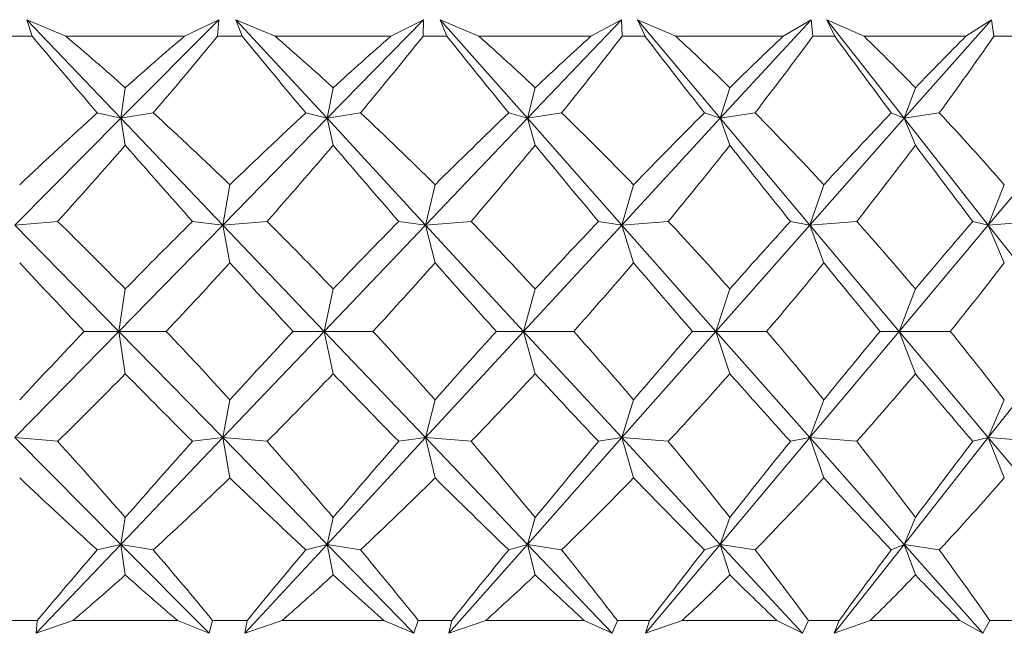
# Model space of a CAD drawing. Header units: inches. Extents: x -4 to 22.9, y -7.2 to 15.7.
# Tile 103 of 127: x 20.382 to 20.711, y 0.48 to 0.684. Entities that reach past the tile are written whole.
import ezdxf

# ---------------------------------------------------------------- set-up
doc = ezdxf.new("R2010")
doc.units = ezdxf.units.IN
doc.header["$MEASUREMENT"] = 0

msp = doc.modelspace()

# ---------------------------------------------------------------- linework, layer by layer
at = {"color": 7, "linetype": 'Continuous', "lineweight": 15}
for p, q in [((20.39781, 0.67887), (20.38478, 0.68438)), ((20.38657, 0.67887), (20.38478, 0.68438)), ((20.41616, 0.65146), (20.38478, 0.68438)), ((20.41616, 0.65146), (20.44881, 0.68438)), ((20.43734, 0.67887), (20.44881, 0.68438)), ((20.44842, 0.67887), (20.44881, 0.68438)), ((20.46759, 0.67887), (20.45454, 0.68438)), ((20.45658, 0.67887), (20.45454, 0.68438)), ((20.48491, 0.65146), (20.45454, 0.68438)), ((20.48491, 0.65146), (20.51705, 0.68438)), ((20.50618, 0.67887), (20.51705, 0.68438)), ((20.51696, 0.67887), (20.51705, 0.68438)), ((20.53558, 0.67887), (20.52262, 0.68438)), ((20.5249, 0.67887), (20.52262, 0.68438)), ((20.55172, 0.65146), (20.52262, 0.68438)), ((20.55172, 0.65146), (20.5831, 0.68438)), ((20.57292, 0.67887), (20.5831, 0.68438)), ((20.58332, 0.67887), (20.5831, 0.68438)), ((20.60124, 0.67887), (20.58846, 0.68438)), ((20.59096, 0.67887), (20.58846, 0.68438)), ((20.61607, 0.65146), (20.58846, 0.68438)), ((20.61607, 0.65146), (20.64643, 0.68438)), ((20.63702, 0.67887), (20.64643, 0.68438)), ((20.64695, 0.67887), (20.64643, 0.68438)), ((20.66403, 0.67887), (20.65155, 0.68438)), ((20.65424, 0.67887), (20.65155, 0.68438)), ((20.67743, 0.65146), (20.65155, 0.68438)), ((20.67743, 0.65146), (20.70653, 0.68438)), ((20.69797, 0.67887), (20.70653, 0.68438)), ((20.70735, 0.67887), (20.70653, 0.68438)), ((20.38657, 0.67887), (20.37824, 0.67887)), ((20.43734, 0.67887), (20.39781, 0.67887)), ((20.45658, 0.67887), (20.44842, 0.67887)), ((20.50618, 0.67887), (20.46759, 0.67887)), ((20.5249, 0.67887), (20.51696, 0.67887)), ((20.57292, 0.67887), (20.53558, 0.67887)), ((20.59096, 0.67887), (20.58332, 0.67887)), ((20.63702, 0.67887), (20.60124, 0.67887)), ((20.65424, 0.67887), (20.64695, 0.67887)), ((20.69797, 0.67887), (20.66403, 0.67887)), ((20.71423, 0.67887), (20.70735, 0.67887)), ((20.41616, 0.65146), (20.41763, 0.66166)), ((20.48491, 0.65146), (20.48696, 0.66166)), ((20.55172, 0.65146), (20.55435, 0.66166)), ((20.61607, 0.65146), (20.61925, 0.66166)), ((20.67743, 0.65146), (20.68114, 0.66166)), ((20.38083, 0.61584), (20.41616, 0.65146)), ((20.41616, 0.65146), (20.40829, 0.65328)), ((20.41616, 0.65146), (20.42694, 0.65328)), ((20.41616, 0.65146), (20.41763, 0.64248)), ((20.45012, 0.61584), (20.41616, 0.65146)), ((20.45012, 0.61584), (20.48491, 0.65146)), ((20.48491, 0.65146), (20.47784, 0.65328)), ((20.48491, 0.65146), (20.49604, 0.65328)), ((20.48491, 0.65146), (20.48696, 0.64248)), ((20.51776, 0.61584), (20.48491, 0.65146)), ((20.51776, 0.61584), (20.55172, 0.65146)), ((20.55172, 0.65146), (20.54552, 0.65328)), ((20.55172, 0.65146), (20.56313, 0.65328)), ((20.55172, 0.65146), (20.55435, 0.64248)), ((20.58321, 0.61584), (20.55172, 0.65146)), ((20.58321, 0.61584), (20.61607, 0.65146)), ((20.61607, 0.65146), (20.61078, 0.65328)), ((20.61607, 0.65146), (20.62766, 0.65328)), ((20.61607, 0.65146), (20.61925, 0.64248)), ((20.64594, 0.61584), (20.61607, 0.65146)), ((20.64594, 0.61584), (20.67743, 0.65146)), ((20.67743, 0.65146), (20.6731, 0.65328)), ((20.67743, 0.65146), (20.68911, 0.65328)), ((20.67743, 0.65146), (20.68114, 0.64248)), ((20.70544, 0.61584), (20.67743, 0.65146)), ((20.70544, 0.61584), (20.73531, 0.65146)), ((20.45012, 0.61584), (20.4525, 0.62925)), ((20.51776, 0.61584), (20.52093, 0.62925)), ((20.58321, 0.61584), (20.58714, 0.62925)), ((20.64594, 0.61584), (20.6506, 0.62925)), ((20.70544, 0.61584), (20.7108, 0.62925)), ((20.38083, 0.61584), (20.39507, 0.61706)), ((20.41547, 0.58036), (20.38083, 0.61584)), ((20.41547, 0.58036), (20.45012, 0.61584)), ((20.45012, 0.61584), (20.44005, 0.61706)), ((20.45012, 0.61584), (20.46491, 0.61706)), ((20.45012, 0.61584), (20.4525, 0.60325)), ((20.48394, 0.58036), (20.45012, 0.61584)), ((20.48394, 0.58036), (20.51776, 0.61584)), ((20.51776, 0.61584), (20.50882, 0.61706)), ((20.51776, 0.61584), (20.53298, 0.61706)), ((20.51776, 0.61584), (20.52093, 0.60325)), ((20.55049, 0.58036), (20.51776, 0.61584)), ((20.55049, 0.58036), (20.58321, 0.61584)), ((20.58321, 0.61584), (20.57546, 0.61706)), ((20.58321, 0.61584), (20.59874, 0.61706)), ((20.58321, 0.61584), (20.58714, 0.60325)), ((20.61458, 0.58036), (20.58321, 0.61584)), ((20.61458, 0.58036), (20.64594, 0.61584)), ((20.64594, 0.61584), (20.63945, 0.61706)), ((20.64594, 0.61584), (20.66165, 0.61706)), ((20.64594, 0.61584), (20.6506, 0.60325)), ((20.67569, 0.58036), (20.64594, 0.61584)), ((20.67569, 0.58036), (20.70544, 0.61584)), ((20.70544, 0.61584), (20.70027, 0.61706)), ((20.70544, 0.61584), (20.7212, 0.61706)), ((20.70544, 0.61584), (20.7108, 0.60325)), ((20.73334, 0.58036), (20.70544, 0.61584)), ((20.41547, 0.58036), (20.41763, 0.5945)), ((20.48394, 0.58036), (20.48696, 0.5945)), ((20.55049, 0.58036), (20.55435, 0.5945)), ((20.61458, 0.58036), (20.61925, 0.5945)), ((20.67569, 0.58036), (20.68114, 0.5945)), ((20.38083, 0.54488), (20.41547, 0.58036)), ((20.41547, 0.58036), (20.40396, 0.58036)), ((20.41547, 0.58036), (20.41763, 0.56622)), ((20.45012, 0.54488), (20.41547, 0.58036)), ((20.41547, 0.58036), (20.43124, 0.58036)), ((20.45012, 0.54488), (20.48394, 0.58036)), ((20.48394, 0.58036), (20.47361, 0.58036)), ((20.48394, 0.58036), (20.48696, 0.56622)), ((20.51776, 0.54488), (20.48394, 0.58036)), ((20.48394, 0.58036), (20.50024, 0.58036)), ((20.51776, 0.54488), (20.55049, 0.58036)), ((20.55049, 0.58036), (20.54142, 0.58036)), ((20.55049, 0.58036), (20.55435, 0.56622)), ((20.58321, 0.54488), (20.55049, 0.58036)), ((20.55049, 0.58036), (20.56719, 0.58036)), ((20.58321, 0.54488), (20.61458, 0.58036)), ((20.61458, 0.58036), (20.60684, 0.58036)), ((20.61458, 0.58036), (20.61925, 0.56622)), ((20.64594, 0.54488), (20.61458, 0.58036)), ((20.61458, 0.58036), (20.63154, 0.58036)), ((20.64594, 0.54488), (20.67569, 0.58036)), ((20.67569, 0.58036), (20.66936, 0.58036)), ((20.67569, 0.58036), (20.68114, 0.56622)), ((20.70544, 0.54488), (20.67569, 0.58036)), ((20.67569, 0.58036), (20.69279, 0.58036)), ((20.70544, 0.54488), (20.73334, 0.58036)), ((20.45012, 0.54488), (20.4525, 0.55747)), ((20.51776, 0.54488), (20.52093, 0.55747)), ((20.58321, 0.54488), (20.58714, 0.55747)), ((20.64594, 0.54488), (20.6506, 0.55747)), ((20.70544, 0.54488), (20.7108, 0.55747)), ((20.41616, 0.50926), (20.38083, 0.54488)), ((20.38083, 0.54488), (20.39507, 0.54366)), ((20.41616, 0.50926), (20.45012, 0.54488)), ((20.45012, 0.54488), (20.44005, 0.54366)), ((20.45012, 0.54488), (20.4525, 0.53146)), ((20.48491, 0.50926), (20.45012, 0.54488)), ((20.45012, 0.54488), (20.46491, 0.54366)), ((20.48491, 0.50926), (20.51776, 0.54488)), ((20.51776, 0.54488), (20.50882, 0.54366)), ((20.51776, 0.54488), (20.52093, 0.53146)), ((20.55172, 0.50926), (20.51776, 0.54488)), ((20.51776, 0.54488), (20.53298, 0.54366)), ((20.55172, 0.50926), (20.58321, 0.54488)), ((20.58321, 0.54488), (20.57546, 0.54366)), ((20.58321, 0.54488), (20.58714, 0.53146)), ((20.61607, 0.50926), (20.58321, 0.54488)), ((20.58321, 0.54488), (20.59874, 0.54366)), ((20.61607, 0.50926), (20.64594, 0.54488)), ((20.64594, 0.54488), (20.63945, 0.54366)), ((20.64594, 0.54488), (20.6506, 0.53146)), ((20.67743, 0.50926), (20.64594, 0.54488)), ((20.64594, 0.54488), (20.66165, 0.54366)), ((20.67743, 0.50926), (20.70544, 0.54488)), ((20.70544, 0.54488), (20.70027, 0.54366)), ((20.70544, 0.54488), (20.7108, 0.53146)), ((20.73531, 0.50926), (20.70544, 0.54488)), ((20.70544, 0.54488), (20.7212, 0.54366)), ((20.41616, 0.50926), (20.41763, 0.51824)), ((20.48491, 0.50926), (20.48696, 0.51824)), ((20.55172, 0.50926), (20.55435, 0.51824)), ((20.61607, 0.50926), (20.61925, 0.51824)), ((20.67743, 0.50926), (20.68114, 0.51824)), ((20.38787, 0.47958), (20.41616, 0.50926)), ((20.41616, 0.50926), (20.40829, 0.50744)), ((20.41616, 0.50926), (20.41763, 0.49906)), ((20.4456, 0.47958), (20.41616, 0.50926)), ((20.41616, 0.50926), (20.42694, 0.50744)), ((20.45753, 0.47958), (20.48491, 0.50926)), ((20.48491, 0.50926), (20.47784, 0.50744)), ((20.48491, 0.50926), (20.48696, 0.49906)), ((20.51389, 0.47958), (20.48491, 0.50926)), ((20.48491, 0.50926), (20.49604, 0.50744)), ((20.52548, 0.47958), (20.55172, 0.50926)), ((20.55172, 0.50926), (20.54552, 0.50744)), ((20.55172, 0.50926), (20.55435, 0.49906)), ((20.58001, 0.47958), (20.55172, 0.50926)), ((20.55172, 0.50926), (20.56313, 0.50744)), ((20.59118, 0.47958), (20.61607, 0.50926)), ((20.61607, 0.50926), (20.61078, 0.50744)), ((20.61607, 0.50926), (20.61925, 0.49906)), ((20.64344, 0.47958), (20.61607, 0.50926)), ((20.61607, 0.50926), (20.62766, 0.50744)), ((20.65409, 0.47958), (20.67743, 0.50926)), ((20.67743, 0.50926), (20.6731, 0.50744)), ((20.67743, 0.50926), (20.68114, 0.49906)), ((20.70367, 0.47958), (20.67743, 0.50926)), ((20.67743, 0.50926), (20.68911, 0.50744)), ((20.38826, 0.48387), (20.37654, 0.48387)), ((20.38826, 0.48387), (20.38787, 0.47958)), ((20.40018, 0.48387), (20.38787, 0.47958)), ((20.43499, 0.48387), (20.40018, 0.48387)), ((20.43499, 0.48387), (20.4456, 0.47958)), ((20.44676, 0.48387), (20.4456, 0.47958)), ((20.45824, 0.48387), (20.44676, 0.48387)), ((20.45824, 0.48387), (20.45753, 0.47958)), ((20.46991, 0.48387), (20.45753, 0.47958)), ((20.50389, 0.48387), (20.46991, 0.48387)), ((20.50389, 0.48387), (20.51389, 0.47958)), ((20.51534, 0.48387), (20.51389, 0.47958)), ((20.52651, 0.48387), (20.51534, 0.48387)), ((20.52651, 0.48387), (20.52548, 0.47958)), ((20.53784, 0.48387), (20.52548, 0.47958)), ((20.57071, 0.48387), (20.53784, 0.48387)), ((20.57071, 0.48387), (20.58001, 0.47958)), ((20.58176, 0.48387), (20.58001, 0.47958)), ((20.59251, 0.48387), (20.58176, 0.48387)), ((20.59251, 0.48387), (20.59118, 0.47958)), ((20.6034, 0.48387), (20.59118, 0.47958)), ((20.63491, 0.48387), (20.6034, 0.48387)), ((20.63491, 0.48387), (20.64344, 0.47958)), ((20.64547, 0.48387), (20.64344, 0.47958)), ((20.65572, 0.48387), (20.64547, 0.48387)), ((20.65572, 0.48387), (20.65409, 0.47958)), ((20.66609, 0.48387), (20.65409, 0.47958)), ((20.69597, 0.48387), (20.66609, 0.48387)), ((20.69597, 0.48387), (20.70367, 0.47958)), ((20.70595, 0.48387), (20.70367, 0.47958)), ((20.71562, 0.48387), (20.70595, 0.48387))]:
    msp.add_line(p, q, dxfattribs=at)
for centre, major_axis, ratio, start_param, end_param in [((20.24529, 1.69759), (-0.70002, 1.37147), 0.282365, 2.253617, 2.281282), ((20.24529, -0.53687), (-0.33937, 1.37404), 0.527241, 5.627972, 5.653274), ((20.24529, -0.53687), (0.63038, 1.36689), 0.360351, 0.665099, 0.690401), ((20.24529, 1.69759), (0.48528, 1.36713), 0.465213, 4.022422, 4.050087), ((20.24529, 1.69759), (-0.7269, 1.37433), 0.243088, 2.268884, 2.296549), ((20.24529, -0.53687), (-0.25065, 1.37874), 0.551024, 5.657623, 5.682925), ((20.24529, -0.53687), (0.66805, 1.36889), 0.321522, 0.656058, 0.68136), ((20.24529, 1.69759), (0.41748, 1.36995), 0.498145, 4.009419, 4.037084), ((20.24529, 1.69759), (-0.74914, 1.3772), 0.203817, 2.286339, 2.314004), ((20.24529, -0.53687), (-0.1523, 1.38294), 0.567899, 5.695006, 5.720309), ((20.24529, -0.53687), (0.70002, 1.37147), 0.282365, 0.643556, 0.668859), ((20.24529, 1.69759), (0.33937, 1.37404), 0.527241, 3.988258, 4.015923), ((20.24529, 1.69759), (-0.76707, 1.37987), 0.164618, 2.305498, 2.333163), ((20.24529, -0.53687), (-0.04711, 1.38537), 0.576459, 5.737865, 5.763168), ((20.24529, -0.53687), (0.7269, 1.37433), 0.243088, 0.628289, 0.653592), ((20.24529, 1.69759), (0.25065, 1.37874), 0.551024, 3.958607, 3.986272), ((20.24529, 1.69759), (-0.78096, 1.38217), 0.125518, 2.325953, 2.353618), ((20.24529, -0.53687), (0.06037, 1.3852), 0.575886, 5.782557, 5.807859), ((20.24529, -0.53687), (0.74914, 1.3772), 0.203817, 0.610834, 0.636137), ((20.24529, 1.69759), (0.1523, 1.38294), 0.567899, 3.921224, 3.948889), ((20.24529, -0.53687), (0.63038, 1.36689), 0.360351, 0.702334, 0.735281), ((20.24529, -0.53687), (-0.33937, 1.37404), 0.527241, 5.583092, 5.616039), ((20.24529, -0.53687), (0.66805, 1.36889), 0.321522, 0.693293, 0.72624), ((20.24529, -0.53687), (-0.25065, 1.37874), 0.551024, 5.612743, 5.64569), ((20.24529, -0.53687), (0.70002, 1.37147), 0.282365, 0.680791, 0.713739), ((20.24529, -0.53687), (-0.1523, 1.38294), 0.567899, 5.650127, 5.683074), ((20.24529, -0.53687), (0.7269, 1.37433), 0.243088, 0.665524, 0.698471), ((20.24529, -0.53687), (-0.04711, 1.38537), 0.576459, 5.692985, 5.725933), ((20.24529, -0.53687), (0.74914, 1.3772), 0.203817, 0.648069, 0.681017), ((20.24529, -0.53687), (0.06037, 1.3852), 0.575886, 5.737677, 5.770624), ((20.24529, 1.69759), (0.48528, 1.36713), 0.465213, 3.981697, 4.010489), ((20.24529, 1.69759), (-0.70002, 1.37147), 0.282365, 2.293214, 2.322007), ((20.24529, 1.69759), (0.41748, 1.36995), 0.498145, 3.968695, 3.997487), ((20.24529, 1.69759), (-0.7269, 1.37433), 0.243088, 2.308481, 2.337274), ((20.24529, 1.69759), (0.33937, 1.37404), 0.527241, 3.947534, 3.976326), ((20.24529, 1.69759), (-0.74914, 1.3772), 0.203817, 2.325936, 2.354729), ((20.24529, 1.69759), (0.25065, 1.37874), 0.551024, 3.917883, 3.946675), ((20.24529, 1.69759), (-0.76707, 1.37987), 0.164618, 2.345096, 2.373888), ((20.24529, 1.69759), (0.1523, 1.38294), 0.567899, 3.880499, 3.909291), ((20.24529, 1.69759), (-0.78096, 1.38217), 0.125518, 2.365551, 2.394343), ((20.24529, -0.53687), (-0.41748, 1.36995), 0.498145, 5.517051, 5.545843), ((20.24529, -0.53687), (0.66805, 1.36889), 0.321522, 0.742328, 0.77112), ((20.24529, -0.53687), (-0.33937, 1.37404), 0.527241, 5.538212, 5.567004), ((20.24529, -0.53687), (0.70002, 1.37147), 0.282365, 0.729826, 0.758619), ((20.24529, -0.53687), (-0.25065, 1.37874), 0.551024, 5.567863, 5.596655), ((20.24529, -0.53687), (0.7269, 1.37433), 0.243088, 0.714559, 0.743351), ((20.24529, -0.53687), (-0.1523, 1.38294), 0.567899, 5.605247, 5.634039), ((20.24529, -0.53687), (0.74914, 1.3772), 0.203817, 0.697104, 0.725896), ((20.24529, -0.53687), (-0.04711, 1.38537), 0.576459, 5.648105, 5.676898), ((20.24529, -0.53687), (0.76707, 1.37987), 0.164618, 0.677945, 0.706737), ((20.24529, 1.69759), (-0.66805, 1.36889), 0.321522, 2.325593, 2.35301), ((20.24529, 1.69759), (0.41748, 1.36995), 0.498145, 3.92519, 3.952607), ((20.24529, 1.69759), (-0.70002, 1.37147), 0.282365, 2.338094, 2.365511), ((20.24529, 1.69759), (0.33937, 1.37404), 0.527241, 3.904029, 3.931446), ((20.24529, 1.69759), (-0.7269, 1.37433), 0.243088, 2.353361, 2.380778), ((20.24529, 1.69759), (0.25065, 1.37874), 0.551024, 3.874378, 3.901795), ((20.24529, 1.69759), (-0.74914, 1.3772), 0.203817, 2.370816, 2.398233), ((20.24529, 1.69759), (0.1523, 1.38294), 0.567899, 3.836994, 3.864411), ((20.24529, 1.69759), (-0.76707, 1.37987), 0.164618, 2.389976, 2.417393), ((20.24529, 1.69759), (0.04711, 1.38537), 0.576459, 3.794136, 3.821553), ((20.24529, -0.53687), (0.66805, 1.36889), 0.321522, 0.788583, 0.816), ((20.24529, -0.53687), (-0.41748, 1.36995), 0.498145, 5.472171, 5.499588), ((20.24529, -0.53687), (0.70002, 1.37147), 0.282365, 0.776081, 0.803498), ((20.24529, -0.53687), (-0.33937, 1.37404), 0.527241, 5.493332, 5.520749), ((20.24529, -0.53687), (0.7269, 1.37433), 0.243088, 0.760814, 0.788231), ((20.24529, -0.53687), (-0.25065, 1.37874), 0.551024, 5.522983, 5.5504), ((20.24529, -0.53687), (0.74914, 1.3772), 0.203817, 0.743359, 0.770776), ((20.24529, -0.53687), (-0.1523, 1.38294), 0.567899, 5.560367, 5.587784), ((20.24529, -0.53687), (0.76707, 1.37987), 0.164618, 0.7242, 0.751617), ((20.24529, -0.53687), (-0.04711, 1.38537), 0.576459, 5.603225, 5.630642), ((20.24529, 1.69759), (0.41748, 1.36995), 0.498145, 3.878935, 3.907727), ((20.24529, 1.69759), (-0.66805, 1.36889), 0.321522, 2.370473, 2.399265), ((20.24529, 1.69759), (0.33937, 1.37404), 0.527241, 3.857774, 3.886566), ((20.24529, 1.69759), (-0.70002, 1.37147), 0.282365, 2.382974, 2.411766), ((20.24529, 1.69759), (0.25065, 1.37874), 0.551024, 3.828123, 3.856915), ((20.24529, 1.69759), (-0.7269, 1.37433), 0.243088, 2.398241, 2.427033), ((20.24529, 1.69759), (0.1523, 1.38294), 0.567899, 3.790739, 3.819531), ((20.24529, 1.69759), (-0.74914, 1.3772), 0.203817, 2.415696, 2.444488), ((20.24529, 1.69759), (0.04711, 1.38537), 0.576459, 3.74788, 3.776673), ((20.24529, 1.69759), (-0.76707, 1.37987), 0.164618, 2.434856, 2.463648), ((20.24529, -0.53687), (-0.48528, 1.36713), 0.465213, 5.414289, 5.443081), ((20.24529, -0.53687), (0.70002, 1.37147), 0.282365, 0.819586, 0.848378), ((20.24529, -0.53687), (-0.41748, 1.36995), 0.498145, 5.427291, 5.456083), ((20.24529, -0.53687), (0.7269, 1.37433), 0.243088, 0.804319, 0.833111), ((20.24529, -0.53687), (-0.33937, 1.37404), 0.527241, 5.448452, 5.477244), ((20.24529, -0.53687), (0.74914, 1.3772), 0.203817, 0.786864, 0.815656), ((20.24529, -0.53687), (-0.25065, 1.37874), 0.551024, 5.478103, 5.506895), ((20.24529, -0.53687), (0.76707, 1.37987), 0.164618, 0.767705, 0.796497), ((20.24529, -0.53687), (-0.1523, 1.38294), 0.567899, 5.515487, 5.544279), ((20.24529, -0.53687), (0.78096, 1.38217), 0.125518, 0.74725, 0.776042), ((20.24529, 1.69759), (-0.63038, 1.36689), 0.360351, 2.406311, 2.439259), ((20.24529, 1.69759), (0.33937, 1.37404), 0.527241, 3.808739, 3.841686), ((20.24529, 1.69759), (-0.66805, 1.36889), 0.321522, 2.415353, 2.4483), ((20.24529, 1.69759), (0.25065, 1.37874), 0.551024, 3.779088, 3.812035), ((20.24529, 1.69759), (-0.70002, 1.37147), 0.282365, 2.427854, 2.460801), ((20.24529, 1.69759), (0.1523, 1.38294), 0.567899, 3.741704, 3.774651), ((20.24529, 1.69759), (-0.7269, 1.37433), 0.243088, 2.443121, 2.476069), ((20.24529, 1.69759), (0.04711, 1.38537), 0.576459, 3.698845, 3.731793), ((20.24529, 1.69759), (-0.74914, 1.3772), 0.203817, 2.460576, 2.493523), ((20.24529, 1.69759), (-0.06037, 1.3852), 0.575886, 3.654154, 3.687101), ((20.24529, -0.53687), (0.70002, 1.37147), 0.282365, 0.860311, 0.885827), ((20.24529, -0.53687), (-0.48528, 1.36713), 0.465213, 5.37684, 5.402356), ((20.24529, -0.53687), (0.7269, 1.37433), 0.243088, 0.845044, 0.87056), ((20.24529, -0.53687), (-0.41748, 1.36995), 0.498145, 5.389842, 5.415359), ((20.24529, -0.53687), (0.74914, 1.3772), 0.203817, 0.827589, 0.853105), ((20.24529, -0.53687), (-0.33937, 1.37404), 0.527241, 5.411003, 5.43652), ((20.24529, -0.53687), (0.76707, 1.37987), 0.164618, 0.808429, 0.833945), ((20.24529, -0.53687), (-0.25065, 1.37874), 0.551024, 5.440655, 5.466171), ((20.24529, -0.53687), (0.78096, 1.38217), 0.125518, 0.787975, 0.813491), ((20.24529, -0.53687), (-0.1523, 1.38294), 0.567899, 5.478038, 5.503554), ((20.24529, 1.69759), (0.33937, 1.37404), 0.527241, 3.774528, 3.796806), ((20.24529, 1.69759), (-0.63038, 1.36689), 0.360351, 2.451191, 2.47347), ((20.24529, 1.69759), (0.25065, 1.37874), 0.551024, 3.744877, 3.767155), ((20.24529, 1.69759), (-0.66805, 1.36889), 0.321522, 2.460232, 2.482511), ((20.24529, 1.69759), (0.1523, 1.38294), 0.567899, 3.707493, 3.729772), ((20.24529, 1.69759), (-0.70002, 1.37147), 0.282365, 2.472734, 2.495013), ((20.24529, 1.69759), (0.04711, 1.38537), 0.576459, 3.664634, 3.686913), ((20.24529, 1.69759), (-0.7269, 1.37433), 0.243088, 2.488001, 2.51028), ((20.24529, 1.69759), (-0.06037, 1.3852), 0.575886, 3.619943, 3.642221), ((20.24529, 1.69759), (-0.74914, 1.3772), 0.203817, 2.505456, 2.527735)]:
    msp.add_ellipse(centre, major_axis=major_axis, ratio=ratio, start_param=start_param, end_param=end_param, dxfattribs=at)

doc.saveas('drawing.dxf')
